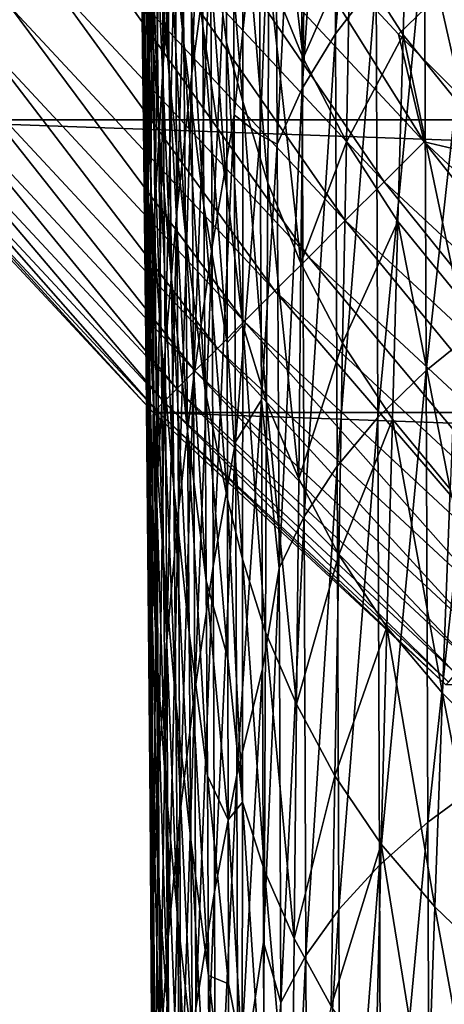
# Model space of a CAD drawing. Header units: metres. Extents: x -22 to 72, y -237 to 23.
# Tile 155 of 256: x -16.45 to -14.74, y -18.29 to -14.33. Entities that reach past the tile are written whole.
import ezdxf

# ---------------------------------------------------------------- set-up
doc = ezdxf.new("R2010")
doc.units = ezdxf.units.M
doc.layers.add('solid_509588_MEDIA_SW0001', color=7, linetype='CONTINUOUS')

msp = doc.modelspace()

# ---------------------------------------------------------------- linework, layer by layer
at = {"layer": 'solid_509588_MEDIA_SW0001'}
for points in [[(-15.440181, -13.834463, 132.530869), (-14.924617, -14.38914, 132.530869), (0, 0, 132.892746)], [(-14.924617, -14.38914, 132.530869), (-14.38914, -14.924617, 132.530869), (0, 0, 132.892746)], [(-15.02154, -12.469942, 282.823242), (-15.185749, -12.697794, 282.562439), (-15.178445, -14.388576, 283.456146)], [(-15.014462, -14.176081, 283.730377), (-15.02154, -12.469942, 282.823242), (-15.178445, -14.388576, 283.456146)], [(-15.185749, -12.697794, 282.562439), (-15.318484, -12.932799, 282.288483), (-15.311076, -14.607784, 283.168793)], [(-15.178445, -14.388576, 283.456146), (-15.185749, -12.697794, 282.562439), (-15.311076, -14.607784, 283.168793)], [(-15.685726, -12.757271, 279.319366), (-15.760731, -13.345161, 278.596893), (-15.75417, -14.547307, 279.300262)], [(-15.679429, -13.987035, 280.040466), (-15.685726, -12.757271, 279.319366), (-15.75417, -14.547307, 279.300262)], [(-15.82932, -12.782528, 277.107635), (-15.877216, -13.390611, 276.330811), (-15.869109, -14.512277, 277.047882)], [(-15.821771, -13.930984, 277.838531), (-15.82932, -12.782528, 277.107635), (-15.869109, -14.512277, 277.047882)], [(-15.972219, -12.846659, 270.745148), (-15.956707, -13.491767, 269.920654), (-15.944878, -14.409994, 270.694794)], [(-15.960352, -13.790325, 271.530396), (-15.972219, -12.846659, 270.745148), (-15.944878, -14.409994, 270.694794)], [(-15.921104, -12.922523, 274.779327), (-15.943139, -13.542968, 273.961182), (-15.933171, -14.586714, 274.695251)], [(-15.911733, -13.992513, 275.524567), (-15.921104, -12.922523, 274.779327), (-15.933171, -14.586714, 274.695251)], [(-15.318484, -12.932799, 282.288483), (-15.418763, -13.173359, 282.002563), (-15.411369, -14.832213, 282.86969)], [(-15.311076, -14.607784, 283.168793), (-15.318484, -12.932799, 282.288483), (-15.411369, -14.832213, 282.86969)], [(-15.801258, -12.956392, 263.618591), (-15.714978, -13.661201, 262.975708), (-15.710441, -14.358314, 263.782196)], [(-15.794077, -13.678051, 264.443756), (-15.801258, -12.956392, 263.618591), (-15.710441, -14.358314, 263.782196)], [(-15.864318, -12.990914, 265.143982), (-15.794077, -13.678051, 264.443756), (-15.786805, -14.424003, 265.24646)], [(-15.854942, -13.761731, 265.963409), (-15.864318, -12.990914, 265.143982), (-15.786805, -14.424003, 265.24646)], [(-15.910147, -13.091903, 266.712585), (-15.854942, -13.761731, 265.963409), (-15.845567, -14.556481, 266.757629)], [(-15.899249, -13.911848, 267.521484), (-15.910147, -13.091903, 266.712585), (-15.845567, -14.556481, 266.757629)], [(-15.963405, -13.161485, 272.364746), (-15.960352, -13.790325, 271.530396), (-15.948993, -14.757847, 272.281219)], [(-15.95232, -14.155, 273.125763), (-15.963405, -13.161485, 272.364746), (-15.948993, -14.757847, 272.281219)], [(-15.418763, -13.173359, 282.002563), (-15.484389, -13.749263, 281.886078), (-15.479764, -14.795541, 282.428925)], [(-15.411369, -14.832213, 282.86969), (-15.418763, -13.173359, 282.002563), (-15.479764, -14.795541, 282.428925)], [(-15.940415, -13.25895, 268.309814), (-15.899249, -13.911848, 267.521484), (-15.888497, -14.755355, 268.30246)], [(-15.92871, -14.128015, 269.103516), (-15.940415, -13.25895, 268.309814), (-15.888497, -14.755355, 268.30246)], [(-15.760731, -13.345161, 278.596893), (-15.821771, -13.930984, 277.838531), (-15.814836, -15.10526, 278.526672)], [(-15.75417, -14.547307, 279.300262), (-15.760731, -13.345161, 278.596893), (-15.814836, -15.10526, 278.526672)], [(-15.445397, -14.146722, 260.770844), (-15.441333, -13.351706, 259.670654), (-15.307269, -14.485667, 260.548401)], [(-15.441333, -13.351706, 259.670654), (-15.298647, -13.705723, 259.461609), (-15.307269, -14.485667, 260.548401)], [(-15.877216, -13.390611, 276.330811), (-15.911733, -13.992513, 275.524567), (-15.903053, -15.087059, 276.229858)], [(-15.869109, -14.512277, 277.047882), (-15.877216, -13.390611, 276.330811), (-15.903053, -15.087059, 276.229858)], [(-15.590359, -13.42745, 280.745392), (-15.679429, -13.987035, 280.040466), (-15.673579, -15.244147, 280.716309)], [(-15.584503, -14.713401, 281.440643), (-15.590359, -13.42745, 280.745392), (-15.673579, -15.244147, 280.716309)], [(-15.484389, -13.749263, 281.886078), (-15.590359, -13.42745, 280.745392), (-15.584503, -14.713401, 281.440643)], [(17.00452, -14.734195), (-17.00452, -14.734195), (-18.011908, -13.484106)], [(18.011908, -13.484106), (17.00452, -14.734195), (-18.011908, -13.484106)], [(-15.956707, -13.491767, 269.920654), (-15.92871, -14.128015, 269.103516), (-15.917327, -15.020263, 269.866699)], [(-15.944878, -14.409994, 270.694794), (-15.956707, -13.491767, 269.920654), (-15.917327, -15.020263, 269.866699)], [(-15.943139, -13.542968, 273.961182), (-15.95232, -14.155, 273.125763), (-15.941891, -15.172083, 273.850006)], [(-15.933171, -14.586714, 274.695251), (-15.943139, -13.542968, 273.961182), (-15.941891, -15.172083, 273.850006)], [(-15.794077, -13.678051, 264.443756), (-15.710441, -14.358314, 263.782196), (-15.70585, -15.078862, 264.567474)], [(-15.786805, -14.424003, 265.24646), (-15.794077, -13.678051, 264.443756), (-15.70585, -15.078862, 264.567474)], [(-15.714978, -13.661201, 262.975708), (-15.61606, -13.84853, 261.746033), (-15.614863, -14.423827, 262.454498)], [(-15.714978, -13.661201, 262.975708), (-15.614863, -14.423827, 262.454498), (-15.613655, -15.018634, 263.149536)], [(-15.710441, -14.358314, 263.782196), (-15.714978, -13.661201, 262.975708), (-15.613655, -15.018634, 263.149536)], [(-15.307269, -14.485667, 260.548401), (-15.298647, -13.705723, 259.461609), (-15.119903, -14.057496, 259.274353)], [(-15.119903, -14.057496, 259.274353), (-14.885529, -13.687018, 258.010132), (-14.905726, -14.392182, 259.094055)], [(-14.905726, -14.392182, 259.094055), (-14.885529, -13.687018, 258.010132), (-14.657718, -14.700506, 258.912994)], [(-14.885529, -13.687018, 258.010132), (-14.629803, -14.008239, 257.841522), (-14.657718, -14.700506, 258.912994)], [(-16.013649, -13.875906, 132.463425), (-14.982952, -14.982952, 132.463425), (-15.84139, -13.726642, 132.5121)], [(-15.854942, -13.761731, 265.963409), (-15.786805, -14.424003, 265.24646), (-15.779532, -15.19301, 266.02536)], [(-15.845567, -14.556481, 266.757629), (-15.854942, -13.761731, 265.963409), (-15.779532, -15.19301, 266.02536)], [(-15.84139, -13.726642, 132.5121), (-14.82178, -14.82178, 132.5121), (-15.440181, -13.834463, 132.530869)], [(-14.982952, -14.982952, 132.463425), (-14.82178, -14.82178, 132.5121), (-15.84139, -13.726642, 132.5121)], [(-15.479764, -14.795541, 282.428925), (-15.484389, -13.749263, 281.886078), (-15.584503, -14.713401, 281.440643)], [(-15.960352, -13.790325, 271.530396), (-15.944878, -14.409994, 270.694794), (-15.933555, -15.351036, 271.435913)], [(-15.948993, -14.757847, 272.281219), (-15.960352, -13.790325, 271.530396), (-15.933555, -15.351036, 271.435913)], [(-15.61606, -13.84853, 261.746033), (-15.548666, -13.804323, 261.007019), (-15.549384, -14.660277, 262.090912)], [(-15.549384, -14.660277, 262.090912), (-15.548666, -13.804323, 261.007019), (-15.449721, -14.986912, 261.841797)], [(-15.548666, -13.804323, 261.007019), (-15.445397, -14.146722, 260.770844), (-15.449721, -14.986912, 261.841797)], [(-14.597678, -13.777295, 284.234131), (-14.820389, -13.971845, 283.990082), (-14.813759, -15.740822, 284.83374)], [(-14.59149, -15.561294, 285.090302), (-14.597678, -13.777295, 284.234131), (-14.813759, -15.740822, 284.83374)], [(-14.82178, -14.82178, 132.5121), (-14.924617, -14.38914, 132.530869), (-15.440181, -13.834463, 132.530869)], [(-16.17971, -14.019799, 132.385696), (-15.138326, -15.138326, 132.385696), (-16.013649, -13.875906, 132.463425)], [(-15.138326, -15.138326, 132.385696), (-14.982952, -14.982952, 132.463425), (-16.013649, -13.875906, 132.463425)], [(-15.614863, -14.423827, 262.454498), (-15.61606, -13.84853, 261.746033), (-15.549384, -14.660277, 262.090912)], [(-15.899249, -13.911848, 267.521484), (-15.845567, -14.556481, 266.757629), (-15.836314, -15.37389, 267.525391)], [(-15.888497, -14.755355, 268.30246), (-15.899249, -13.911848, 267.521484), (-15.836314, -15.37389, 267.525391)], [(-15.821771, -13.930984, 277.838531), (-15.869109, -14.512277, 277.047882), (-15.861729, -15.658413, 277.723175)], [(-15.814836, -15.10526, 278.526672), (-15.821771, -13.930984, 277.838531), (-15.861729, -15.658413, 277.723175)], [(-15.911733, -13.992513, 275.524567), (-15.933171, -14.586714, 274.695251), (-15.92397, -15.653791, 275.390533)], [(-15.903053, -15.087059, 276.229858), (-15.911733, -13.992513, 275.524567), (-15.92397, -15.653791, 275.390533)], [(-15.679429, -13.987035, 280.040466), (-15.75417, -14.547307, 279.300262), (-15.748189, -15.775354, 279.95929)], [(-15.673579, -15.244147, 280.716309), (-15.679429, -13.987035, 280.040466), (-15.748189, -15.775354, 279.95929)], [(-14.820389, -13.971845, 283.990082), (-15.014462, -14.176081, 283.730377), (-15.007524, -15.929346, 284.561279)], [(-14.813759, -15.740822, 284.83374), (-14.820389, -13.971845, 283.990082), (-15.007524, -15.929346, 284.561279)], [(-16.336792, -14.15591, 132.280243), (-15.285296, -15.285296, 132.280243), (-16.17971, -14.019799, 132.385696)], [(-15.285296, -15.285296, 132.280243), (-15.138326, -15.138326, 132.385696), (-16.17971, -14.019799, 132.385696)], [(-15.307269, -14.485667, 260.548401), (-15.119903, -14.057496, 259.274353), (-15.134254, -14.822654, 260.347351)], [(-15.134254, -14.822654, 260.347351), (-15.119903, -14.057496, 259.274353), (-14.905726, -14.392182, 259.094055)], [(-16.482258, -14.281957, 132.148819), (-15.421399, -15.421399, 132.148819), (-16.336792, -14.15591, 132.280243)], [(-15.421399, -15.421399, 132.148819), (-15.285296, -15.285296, 132.280243), (-16.336792, -14.15591, 132.280243)], [(-15.95232, -14.155, 273.125763), (-15.948993, -14.757847, 272.281219), (-15.938311, -15.747842, 272.996582)], [(-15.941891, -15.172083, 273.850006), (-15.95232, -14.155, 273.125763), (-15.938311, -15.747842, 272.996582)], [(-15.92871, -14.128015, 269.103516), (-15.888497, -14.755355, 268.30246), (-15.878037, -15.621109, 269.054382)], [(-15.917327, -15.020263, 269.866699), (-15.92871, -14.128015, 269.103516), (-15.878037, -15.621109, 269.054382)], [(-15.449721, -14.986912, 261.841797), (-15.445397, -14.146722, 260.770844), (-15.31631, -15.310099, 261.606598)], [(-15.445397, -14.146722, 260.770844), (-15.307269, -14.485667, 260.548401), (-15.31631, -15.310099, 261.606598)], [(-15.014462, -14.176081, 283.730377), (-15.178445, -14.388576, 283.456146), (-15.171334, -16.125542, 284.274231)], [(-15.007524, -15.929346, 284.561279), (-15.014462, -14.176081, 283.730377), (-15.171334, -16.125542, 284.274231)], [(-16.613668, -14.395825, 131.993607), (-15.544353, -15.544353, 131.993607), (-16.482258, -14.281957, 132.148819)], [(-15.544353, -15.544353, 131.993607), (-15.421399, -15.421399, 132.148819), (-16.482258, -14.281957, 132.148819)], [(-15.710441, -14.358314, 263.782196), (-15.613655, -15.018634, 263.149536), (-15.612444, -15.629976, 263.827606)], [(-15.70585, -15.078862, 264.567474), (-15.710441, -14.358314, 263.782196), (-15.612444, -15.629976, 263.827606)], [(-16.728823, -14.495607, 131.817245), (-15.652095, -15.652095, 131.817245), (-16.613668, -14.395825, 131.993607)], [(-15.652095, -15.652095, 131.817245), (-15.544353, -15.544353, 131.993607), (-16.613668, -14.395825, 131.993607)], [(-15.178445, -14.388576, 283.456146), (-15.311076, -14.607784, 283.168793), (-15.303928, -16.327978, 283.974121)], [(-15.171334, -16.125542, 284.274231), (-15.178445, -14.388576, 283.456146), (-15.303928, -16.327978, 283.974121)], [(-15.134254, -14.822654, 260.347351), (-14.905726, -14.392182, 259.094055), (-14.926972, -15.143079, 260.15387)], [(-14.926972, -15.143079, 260.15387), (-14.905726, -14.392182, 259.094055), (-14.686918, -15.43791, 259.960785)], [(-14.82178, -14.82178, 132.5121), (-14.38914, -14.924617, 132.530869), (-14.924617, -14.38914, 132.530869)], [(-14.905726, -14.392182, 259.094055), (-14.657718, -14.700506, 258.912994), (-14.686918, -15.43791, 259.960785)], [(-15.944878, -14.409994, 270.694794), (-15.917327, -15.020263, 269.866699), (-15.906426, -15.934351, 270.598175)], [(-15.933555, -15.351036, 271.435913), (-15.944878, -14.409994, 270.694794), (-15.906426, -15.934351, 270.598175)], [(-15.786805, -14.424003, 265.24646), (-15.70585, -15.078862, 264.567474), (-15.70126, -15.821649, 265.33017)], [(-15.779532, -15.19301, 266.02536), (-15.786805, -14.424003, 265.24646), (-15.70126, -15.821649, 265.33017)], [(-15.614863, -14.423827, 262.454498), (-15.549384, -14.660277, 262.090912), (-15.550166, -15.559295, 263.141388)], [(-15.613655, -15.018634, 263.149536), (-15.614863, -14.423827, 262.454498), (-15.550166, -15.559295, 263.141388)], [(-16.825788, -14.579629, 131.622665), (-15.74282, -15.74282, 131.622665), (-16.728823, -14.495607, 131.817245)], [(-15.74282, -15.74282, 131.622665), (-15.652095, -15.652095, 131.817245), (-16.728823, -14.495607, 131.817245)], [(-15.869109, -14.512277, 277.047882), (-15.903053, -15.087059, 276.229858), (-15.895207, -16.204777, 276.89447)], [(-15.861729, -15.658413, 277.723175), (-15.869109, -14.512277, 277.047882), (-15.895207, -16.204777, 276.89447)], [(-15.31631, -15.310099, 261.606598), (-15.307269, -14.485667, 260.548401), (-15.134254, -14.822654, 260.347351)], [(-15.845567, -14.556481, 266.757629), (-15.779532, -15.19301, 266.02536), (-15.772352, -15.983835, 266.779114)], [(-15.836314, -15.37389, 267.525391), (-15.845567, -14.556481, 266.757629), (-15.772352, -15.983835, 266.779114)], [(-15.75417, -14.547307, 279.300262), (-15.814836, -15.10526, 278.526672), (-15.808617, -16.304014, 279.171448)], [(-15.748189, -15.775354, 279.95929), (-15.75417, -14.547307, 279.300262), (-15.808617, -16.304014, 279.171448)], [(-16.902941, -14.646482, 131.413147), (-15.815006, -15.815006, 131.413147), (-16.825788, -14.579629, 131.622665)], [(-15.815006, -15.815006, 131.413147), (-15.74282, -15.74282, 131.622665), (-16.825788, -14.579629, 131.622665)], [(-15.933171, -14.586714, 274.695251), (-15.941891, -15.172083, 273.850006), (-15.932281, -16.211338, 274.536682)], [(-15.92397, -15.653791, 275.390533), (-15.933171, -14.586714, 274.695251), (-15.932281, -16.211338, 274.536682)], [(-15.311076, -14.607784, 283.168793), (-15.411369, -14.832213, 282.86969), (-15.404307, -16.535271, 283.662506)], [(-15.303928, -16.327978, 283.974121), (-15.311076, -14.607784, 283.168793), (-15.404307, -16.535271, 283.662506)], [(-16.958986, -14.695045, 131.192184), (-15.867444, -15.867444, 131.192184), (-16.902941, -14.646482, 131.413147)], [(-15.867444, -15.867444, 131.192184), (-15.815006, -15.815006, 131.413147), (-16.902941, -14.646482, 131.413147)], [(-15.550166, -15.559295, 263.141388), (-15.549384, -14.660277, 262.090912), (-15.454202, -15.869501, 262.880066)], [(-15.549384, -14.660277, 262.090912), (-15.449721, -14.986912, 261.841797), (-15.454202, -15.869501, 262.880066)], [(-16.992985, -14.724504, 130.963501), (-15.899254, -15.899254, 130.963501), (-16.958986, -14.695045, 131.192184)], [(-15.899254, -15.899254, 130.963501), (-15.867444, -15.867444, 131.192184), (-16.958986, -14.695045, 131.192184)], [(-15.584503, -14.713401, 281.440643), (-15.673579, -15.244147, 280.716309), (-15.668239, -16.527349, 281.346222)], [(-15.579018, -16.026939, 282.08902), (-15.584503, -14.713401, 281.440643), (-15.668239, -16.527349, 281.346222)], [(-15.479764, -14.795541, 282.428925), (-15.584503, -14.713401, 281.440643), (-15.579018, -16.026939, 282.08902)], [(15.90965, -15.910117), (-15.90965, -15.910117), (-17.00452, -14.734195)], [(-17.004366, -14.734366, 130.73114), (-17.00452, -14.734195), (-15.90965, -15.910117)], [(17.00452, -14.734195), (15.90965, -15.910117), (-17.00452, -14.734195)], [(-16.992985, -14.724504, 130.963501), (-17.004366, -14.734366, 130.73114), (-15.909903, -15.909903, 130.73114)], [(-15.909903, -15.909903, 130.73114), (-17.004366, -14.734366, 130.73114), (-15.90965, -15.910117)], [(-16.992985, -14.724504, 130.963501), (-15.909903, -15.909903, 130.73114), (-15.899254, -15.899254, 130.963501)], [(-15.948993, -14.757847, 272.281219), (-15.933555, -15.351036, 271.435913), (-15.922906, -16.313524, 272.142914)], [(-15.938311, -15.747842, 272.996582), (-15.948993, -14.757847, 272.281219), (-15.922906, -16.313524, 272.142914)], [(-15.888497, -14.755355, 268.30246), (-15.836314, -15.37389, 267.525391), (-15.827307, -16.212677, 268.265442)], [(-15.878037, -15.621109, 269.054382), (-15.888497, -14.755355, 268.30246), (-15.827307, -16.212677, 268.265442)], [(-15.475302, -15.859385, 282.941956), (-15.479764, -14.795541, 282.428925), (-15.579018, -16.026939, 282.08902)], [(-15.411369, -14.832213, 282.86969), (-15.479764, -14.795541, 282.428925), (-15.475302, -15.859385, 282.941956)], [(-15.404307, -16.535271, 283.662506), (-15.411369, -14.832213, 282.86969), (-15.475302, -15.859385, 282.941956)], [(-15.31631, -15.310099, 261.606598), (-15.134254, -14.822654, 260.347351), (-15.149188, -15.631579, 261.392334)], [(-15.149188, -15.631579, 261.392334), (-15.134254, -14.822654, 260.347351), (-14.926972, -15.143079, 260.15387)], [(-14.982952, -14.982952, 132.463425), (-13.875906, -16.013649, 132.463425), (-14.82178, -14.82178, 132.5121)], [(-14.82178, -14.82178, 132.5121), (-13.726642, -15.84139, 132.5121), (-14.38914, -14.924617, 132.530869)], [(-13.875906, -16.013649, 132.463425), (-13.726642, -15.84139, 132.5121), (-14.82178, -14.82178, 132.5121)], [(-15.454202, -15.869501, 262.880066), (-15.449721, -14.986912, 261.841797), (-15.325603, -16.176294, 262.632813)], [(-15.449721, -14.986912, 261.841797), (-15.31631, -15.310099, 261.606598), (-15.325603, -16.176294, 262.632813)], [(-15.138326, -15.138326, 132.385696), (-14.019799, -16.17971, 132.385696), (-14.982952, -14.982952, 132.463425)], [(-14.019799, -16.17971, 132.385696), (-13.875906, -16.013649, 132.463425), (-14.982952, -14.982952, 132.463425)], [(-15.917327, -15.020263, 269.866699), (-15.878037, -15.621109, 269.054382), (-15.868015, -16.507799, 269.77597)], [(-15.906426, -15.934351, 270.598175), (-15.917327, -15.020263, 269.866699), (-15.868015, -16.507799, 269.77597)], [(-15.612444, -15.629976, 263.827606), (-15.613655, -15.018634, 263.149536), (-15.550166, -15.559295, 263.141388)], [(-15.903053, -15.087059, 276.229858), (-15.92397, -15.653791, 275.390533), (-15.915689, -16.742805, 276.046234)], [(-15.895207, -16.204777, 276.89447), (-15.903053, -15.087059, 276.229858), (-15.915689, -16.742805, 276.046234)], [(-15.814836, -15.10526, 278.526672), (-15.861729, -15.658413, 277.723175), (-15.855198, -16.82765, 278.356079)], [(-15.808617, -16.304014, 279.171448), (-15.814836, -15.10526, 278.526672), (-15.855198, -16.82765, 278.356079)], [(-15.70585, -15.078862, 264.567474), (-15.612444, -15.629976, 263.827606), (-15.611236, -16.25666, 264.48761)], [(-15.70126, -15.821649, 265.33017), (-15.70585, -15.078862, 264.567474), (-15.611236, -16.25666, 264.48761)], [(-15.285296, -15.285296, 132.280243), (-14.15591, -16.336792, 132.280243), (-15.138326, -15.138326, 132.385696)], [(-15.149188, -15.631579, 261.392334), (-14.926972, -15.143079, 260.15387), (-14.948964, -15.937087, 261.186218)], [(-14.15591, -16.336792, 132.280243), (-14.019799, -16.17971, 132.385696), (-15.138326, -15.138326, 132.385696)], [(-14.948964, -15.937087, 261.186218), (-14.926972, -15.143079, 260.15387), (-14.717037, -16.217873, 260.981476)], [(-14.926972, -15.143079, 260.15387), (-14.686918, -15.43791, 259.960785), (-14.717037, -16.217873, 260.981476)], [(-15.941891, -15.172083, 273.850006), (-15.938311, -15.747842, 272.996582), (-15.928476, -16.758923, 273.675598)], [(-15.932281, -16.211338, 274.536682), (-15.941891, -15.172083, 273.850006), (-15.928476, -16.758923, 273.675598)], [(-15.779532, -15.19301, 266.02536), (-15.70126, -15.821649, 265.33017), (-15.696722, -16.585476, 266.06897)], [(-15.772352, -15.983835, 266.779114), (-15.779532, -15.19301, 266.02536), (-15.696722, -16.585476, 266.06897)], [(-15.673579, -15.244147, 280.716309), (-15.748189, -15.775354, 279.95929), (-15.742869, -17.028, 280.573303)], [(-15.668239, -16.527349, 281.346222), (-15.673579, -15.244147, 280.716309), (-15.742869, -17.028, 280.573303)], [(-15.421399, -15.421399, 132.148819), (-14.281957, -16.482258, 132.148819), (-15.285296, -15.285296, 132.280243)], [(-14.281957, -16.482258, 132.148819), (-14.15591, -16.336792, 132.280243), (-15.285296, -15.285296, 132.280243)], [(-15.325603, -16.176294, 262.632813), (-15.31631, -15.310099, 261.606598), (-15.149188, -15.631579, 261.392334)], [(-15.933555, -15.351036, 271.435913), (-15.906426, -15.934351, 270.598175), (-15.896172, -16.868935, 271.296906)], [(-15.922906, -16.313524, 272.142914), (-15.933555, -15.351036, 271.435913), (-15.896172, -16.868935, 271.296906)], [(-15.836314, -15.37389, 267.525391), (-15.772352, -15.983835, 266.779114), (-15.765353, -16.795237, 267.506439)], [(-15.827307, -16.212677, 268.265442), (-15.836314, -15.37389, 267.525391), (-15.765353, -16.795237, 267.506439)], [(-15.544353, -15.544353, 131.993607), (-14.395825, -16.613668, 131.993607), (-15.421399, -15.421399, 132.148819)], [(-14.395825, -16.613668, 131.993607), (-14.281957, -16.482258, 132.148819), (-15.421399, -15.421399, 132.148819)], [(-15.652095, -15.652095, 131.817245), (-14.495607, -16.728823, 131.817245), (-15.544353, -15.544353, 131.993607)], [(-14.495607, -16.728823, 131.817245), (-14.395825, -16.613668, 131.993607), (-15.544353, -15.544353, 131.993607)], [(-15.612444, -15.629976, 263.827606), (-15.550166, -15.559295, 263.141388), (-15.550969, -16.498552, 264.154938)], [(-15.550969, -16.498552, 264.154938), (-15.550166, -15.559295, 263.141388), (-15.458734, -16.791721, 263.882202)], [(-15.550166, -15.559295, 263.141388), (-15.454202, -15.869501, 262.880066), (-15.458734, -16.791721, 263.882202)], [(-14.59149, -15.561294, 285.090302), (-14.813759, -15.740822, 284.83374), (-14.807231, -17.555862, 285.598419)], [(-14.585357, -17.392244, 285.866791), (-14.59149, -15.561294, 285.090302), (-14.807231, -17.555862, 285.598419)], [(-15.878037, -15.621109, 269.054382), (-15.827307, -16.212677, 268.265442), (-15.818666, -17.071566, 268.976501)], [(-15.868015, -16.507799, 269.77597), (-15.878037, -15.621109, 269.054382), (-15.818666, -17.071566, 268.976501)], [(-15.92397, -15.653791, 275.390533), (-15.932281, -16.211338, 274.536682), (-15.923655, -17.271368, 275.184906)], [(-15.915689, -16.742805, 276.046234), (-15.92397, -15.653791, 275.390533), (-15.923655, -17.271368, 275.184906)], [(-15.861729, -15.658413, 277.723175), (-15.895207, -16.204777, 276.89447), (-15.888332, -17.344275, 277.51767)], [(-15.855198, -16.82765, 278.356079), (-15.861729, -15.658413, 277.723175), (-15.888332, -17.344275, 277.51767)], [(-15.74282, -15.74282, 131.622665), (-14.579629, -16.825788, 131.622665), (-15.652095, -15.652095, 131.817245)], [(-14.579629, -16.825788, 131.622665), (-14.495607, -16.728823, 131.817245), (-15.652095, -15.652095, 131.817245)], [(-15.611236, -16.25666, 264.48761), (-15.612444, -15.629976, 263.827606), (-15.550969, -16.498552, 264.154938)], [(-15.325603, -16.176294, 262.632813), (-15.149188, -15.631579, 261.392334), (-15.16447, -16.481604, 262.405914)], [(-15.16447, -16.481604, 262.405914), (-15.149188, -15.631579, 261.392334), (-14.948964, -15.937087, 261.186218)], [(-15.815006, -15.815006, 131.413147), (-14.646482, -16.902941, 131.413147), (-15.74282, -15.74282, 131.622665)], [(-14.646482, -16.902941, 131.413147), (-14.579629, -16.825788, 131.622665), (-15.74282, -15.74282, 131.622665)], [(-14.813759, -15.740822, 284.83374), (-15.007524, -15.929346, 284.561279), (-15.000743, -17.727734, 285.313965)], [(-14.807231, -17.555862, 285.598419), (-14.813759, -15.740822, 284.83374), (-15.000743, -17.727734, 285.313965)], [(-15.938311, -15.747842, 272.996582), (-15.922906, -16.313524, 272.142914), (-15.913101, -17.296089, 272.814819)], [(-15.928476, -16.758923, 273.675598), (-15.938311, -15.747842, 272.996582), (-15.913101, -17.296089, 272.814819)], [(-15.748189, -15.775354, 279.95929), (-15.808617, -16.304014, 279.171448), (-15.803214, -17.525906, 279.772125)], [(-15.742869, -17.028, 280.573303), (-15.748189, -15.775354, 279.95929), (-15.803214, -17.525906, 279.772125)], [(-15.867444, -15.867444, 131.192184), (-14.695045, -16.958986, 131.192184), (-15.815006, -15.815006, 131.413147)], [(-14.695045, -16.958986, 131.192184), (-14.646482, -16.902941, 131.413147), (-15.815006, -15.815006, 131.413147)], [(-15.70126, -15.821649, 265.33017), (-15.611236, -16.25666, 264.48761), (-15.610036, -16.896242, 265.127167)], [(-15.696722, -16.585476, 266.06897), (-15.70126, -15.821649, 265.33017), (-15.610036, -16.896242, 265.127167)], [(-15.475302, -15.859385, 282.941956), (-15.579018, -16.026939, 282.08902), (-15.57395, -17.366858, 282.689789)], [(-15.471019, -16.940208, 283.424805), (-15.475302, -15.859385, 282.941956), (-15.57395, -17.366858, 282.689789)], [(-15.404307, -16.535271, 283.662506), (-15.475302, -15.859385, 282.941956), (-15.471019, -16.940208, 283.424805)], [(-15.899254, -15.899254, 130.963501), (-15.909903, -15.909903, 130.73114), (-14.734366, -17.004366, 130.73114)], [(-15.899254, -15.899254, 130.963501), (-14.724504, -16.992985, 130.963501), (-15.867444, -15.867444, 131.192184)], [(-15.899254, -15.899254, 130.963501), (-14.734366, -17.004366, 130.73114), (-14.724504, -16.992985, 130.963501)], [(-14.724504, -16.992985, 130.963501), (-14.695045, -16.958986, 131.192184), (-15.867444, -15.867444, 131.192184)], [(-15.458734, -16.791721, 263.882202), (-15.454202, -15.869501, 262.880066), (-15.33498, -17.081533, 263.623566)], [(-15.454202, -15.869501, 262.880066), (-15.325603, -16.176294, 262.632813), (-15.33498, -17.081533, 263.623566)], [(-15.909903, -15.909903, 130.73114), (-15.90965, -15.910117), (-14.734352, -17.004372)], [(-14.734366, -17.004366, 130.73114), (-15.909903, -15.909903, 130.73114), (-14.734352, -17.004372)], [(14.734352, -17.004372), (-14.734352, -17.004372), (-15.90965, -15.910117)], [(15.90965, -15.910117), (14.734352, -17.004372), (-15.90965, -15.910117)], [(-15.906426, -15.934351, 270.598175), (-15.868015, -16.507799, 269.77597), (-15.858576, -17.414108, 270.466095)], [(-15.896172, -16.868935, 271.296906), (-15.906426, -15.934351, 270.598175), (-15.858576, -17.414108, 270.466095)], [(-15.007524, -15.929346, 284.561279), (-15.171334, -16.125542, 284.274231), (-15.164448, -17.906647, 285.014801)], [(-15.16447, -16.481604, 262.405914), (-14.948964, -15.937087, 261.186218), (-14.971403, -16.771585, 262.187653)], [(-15.000743, -17.727734, 285.313965), (-15.007524, -15.929346, 284.561279), (-15.164448, -17.906647, 285.014801)], [(-14.971403, -16.771585, 262.187653), (-14.948964, -15.937087, 261.186218), (-14.747706, -17.037817, 261.971741)], [(-14.948964, -15.937087, 261.186218), (-14.717037, -16.217873, 260.981476), (-14.747706, -17.037817, 261.971741)], [(-15.772352, -15.983835, 266.779114), (-15.696722, -16.585476, 266.06897), (-15.692288, -17.369146, 266.782471)], [(-15.765353, -16.795237, 267.506439), (-15.772352, -15.983835, 266.779114), (-15.692288, -17.369146, 266.782471)], [(-15.579018, -16.026939, 282.08902), (-15.668239, -16.527349, 281.346222), (-15.663473, -17.835382, 281.929474)], [(-15.57395, -17.366858, 282.689789), (-15.579018, -16.026939, 282.08902), (-15.663473, -17.835382, 281.929474)], [(-15.171334, -16.125542, 284.274231), (-15.303928, -16.327978, 283.974121), (-15.297077, -18.09129, 284.702698)], [(-15.164448, -17.906647, 285.014801), (-15.171334, -16.125542, 284.274231), (-15.297077, -18.09129, 284.702698)], [(-15.33498, -17.081533, 263.623566), (-15.325603, -16.176294, 262.632813), (-15.16447, -16.481604, 262.405914)], [(-15.932281, -16.211338, 274.536682), (-15.928476, -16.758923, 273.675598), (-15.919658, -17.789696, 274.317322)], [(-15.923655, -17.271368, 275.184906), (-15.932281, -16.211338, 274.536682), (-15.919658, -17.789696, 274.317322)], [(-15.895207, -16.204777, 276.89447), (-15.915689, -16.742805, 276.046234), (-15.908481, -17.852354, 276.661591)], [(-15.888332, -17.344275, 277.51767), (-15.895207, -16.204777, 276.89447), (-15.908481, -17.852354, 276.661591)], [(-15.827307, -16.212677, 268.265442), (-15.765353, -16.795237, 267.506439), (-15.758629, -17.625977, 268.205994)], [(-15.818666, -17.071566, 268.976501), (-15.827307, -16.212677, 268.265442), (-15.758629, -17.625977, 268.205994)], [(-14.747706, -17.037817, 261.971741), (-14.717037, -16.217873, 260.981476), (-14.495872, -17.2873, 261.769165)], [(-15.611236, -16.25666, 264.48761), (-15.550969, -16.498552, 264.154938), (-15.551751, -17.475231, 265.128113)], [(-15.610036, -16.896242, 265.127167), (-15.611236, -16.25666, 264.48761), (-15.551751, -17.475231, 265.128113)], [(-15.922906, -16.313524, 272.142914), (-15.896172, -16.868935, 271.296906), (-15.886721, -17.822662, 271.961731)], [(-15.913101, -17.296089, 272.814819), (-15.922906, -16.313524, 272.142914), (-15.886721, -17.822662, 271.961731)], [(-15.808617, -16.304014, 279.171448), (-15.855198, -16.82765, 278.356079), (-15.849637, -18.018614, 278.945892)], [(-15.803214, -17.525906, 279.772125), (-15.808617, -16.304014, 279.171448), (-15.849637, -18.018614, 278.945892)], [(-15.303928, -16.327978, 283.974121), (-15.404307, -16.535271, 283.662506), (-15.397625, -18.280396, 284.379272)], [(-15.297077, -18.09129, 284.702698), (-15.303928, -16.327978, 283.974121), (-15.397625, -18.280396, 284.379272)], [(-15.33498, -17.081533, 263.623566), (-15.16447, -16.481604, 262.405914), (-15.179866, -17.37006, 263.384644)], [(-15.179866, -17.37006, 263.384644), (-15.16447, -16.481604, 262.405914), (-14.971403, -16.771585, 262.187653)], [(-15.868015, -16.507799, 269.77597), (-15.818666, -17.071566, 268.976501), (-15.810516, -17.949272, 269.657318)], [(-15.858576, -17.414108, 270.466095), (-15.868015, -16.507799, 269.77597), (-15.810516, -17.949272, 269.657318)], [(-15.668239, -16.527349, 281.346222), (-15.742869, -17.028, 280.573303), (-15.738295, -18.303936, 281.141602)], [(-15.663473, -17.835382, 281.929474), (-15.668239, -16.527349, 281.346222), (-15.738295, -18.303936, 281.141602)], [(-15.551751, -17.475231, 265.128113), (-15.550969, -16.498552, 264.154938), (-15.463214, -17.750801, 264.844696)], [(-15.550969, -16.498552, 264.154938), (-15.458734, -16.791721, 263.882202), (-15.463214, -17.750801, 264.844696)], [(-15.404307, -16.535271, 283.662506), (-15.471019, -16.940208, 283.424805), (-15.46693, -18.037283, 283.876953)], [(-15.397625, -18.280396, 284.379272), (-15.404307, -16.535271, 283.662506), (-15.46693, -18.037283, 283.876953)], [(-15.696722, -16.585476, 266.06897), (-15.610036, -16.896242, 265.127167), (-15.608853, -17.546061, 265.744049)], [(-15.692288, -17.369146, 266.782471), (-15.696722, -16.585476, 266.06897), (-15.608853, -17.546061, 265.744049)], [(-15.928476, -16.758923, 273.675598), (-15.913101, -17.296089, 272.814819), (-15.904309, -18.29735, 273.450531)], [(-15.919658, -17.789696, 274.317322), (-15.928476, -16.758923, 273.675598), (-15.904309, -18.29735, 273.450531)], [(-15.915689, -16.742805, 276.046234), (-15.923655, -17.271368, 275.184906), (-15.916177, -18.350769, 275.793793)], [(-15.908481, -17.852354, 276.661591), (-15.915689, -16.742805, 276.046234), (-15.916177, -18.350769, 275.793793)], [(-15.179866, -17.37006, 263.384644), (-14.971403, -16.771585, 262.187653), (-14.99399, -17.643955, 263.154785)], [(-14.99399, -17.643955, 263.154785), (-14.971403, -16.771585, 262.187653), (-14.778558, -17.895168, 262.928162)], [(-14.971403, -16.771585, 262.187653), (-14.747706, -17.037817, 261.971741), (-14.778558, -17.895168, 262.928162)], [(-15.765353, -16.795237, 267.506439), (-15.692288, -17.369146, 266.782471), (-15.688011, -18.171461, 267.46936)], [(-15.758629, -17.625977, 268.205994), (-15.765353, -16.795237, 267.506439), (-15.688011, -18.171461, 267.46936)], [(-15.463214, -17.750801, 264.844696), (-15.458734, -16.791721, 263.882202), (-15.344274, -18.023096, 264.575378)], [(-15.458734, -16.791721, 263.882202), (-15.33498, -17.081533, 263.623566), (-15.344274, -18.023096, 264.575378)], [(-15.855198, -16.82765, 278.356079), (-15.888332, -17.344275, 277.51767), (-15.882566, -18.504158, 278.098755)], [(-15.849637, -18.018614, 278.945892), (-15.855198, -16.82765, 278.356079), (-15.882566, -18.504158, 278.098755)], [(-15.896172, -16.868935, 271.296906), (-15.858576, -17.414108, 270.466095), (-15.849866, -18.338715, 271.123535)], [(-15.886721, -17.822662, 271.961731), (-15.896172, -16.868935, 271.296906), (-15.849866, -18.338715, 271.123535)], [(-15.608853, -17.546061, 265.744049), (-15.610036, -16.896242, 265.127167), (-15.551751, -17.475231, 265.128113)], [(-15.471019, -16.940208, 283.424805), (-15.57395, -17.366858, 282.689789), (-15.569345, -18.731941, 283.242126)], [(-15.46693, -18.037283, 283.876953), (-15.471019, -16.940208, 283.424805), (-15.569345, -18.731941, 283.242126)], [(-15.742869, -17.028, 280.573303), (-15.803214, -17.525906, 279.772125), (-15.798733, -18.769587, 280.328094)], [(-15.738295, -18.303936, 281.141602), (-15.742869, -17.028, 280.573303), (-15.798733, -18.769587, 280.328094)], [(-14.778558, -17.895168, 262.928162), (-14.747706, -17.037817, 261.971741), (-14.535859, -18.130705, 262.7146)], [(-14.747706, -17.037817, 261.971741), (-14.495872, -17.2873, 261.769165), (-14.535859, -18.130705, 262.7146)], [(-15.818666, -17.071566, 268.976501), (-15.758629, -17.625977, 268.205994), (-15.752269, -18.474812, 268.876465)], [(-15.810516, -17.949272, 269.657318), (-15.818666, -17.071566, 268.976501), (-15.752269, -18.474812, 268.876465)], [(-15.344274, -18.023096, 264.575378), (-15.33498, -17.081533, 263.623566), (-15.179866, -17.37006, 263.384644)], [(-15.923655, -17.271368, 275.184906), (-15.919658, -17.789696, 274.317322), (-15.912025, -18.838766, 274.920776)], [(-15.916177, -18.350769, 275.793793), (-15.923655, -17.271368, 275.184906), (-15.912025, -18.838766, 274.920776)], [(-15.913101, -17.296089, 272.814819), (-15.886721, -17.822662, 271.961731), (-15.878238, -18.794184, 272.591583)], [(-15.904309, -18.29735, 273.450531), (-15.913101, -17.296089, 272.814819), (-15.878238, -18.794184, 272.591583)], [(-15.888332, -17.344275, 277.51767), (-15.908481, -17.852354, 276.661591), (-15.902499, -18.98103, 277.235779)], [(-15.882566, -18.504158, 278.098755), (-15.888332, -17.344275, 277.51767), (-15.902499, -18.98103, 277.235779)], [(-15.692288, -17.369146, 266.782471), (-15.608853, -17.546061, 265.744049), (-15.607691, -18.204874, 266.337646)], [(-15.688011, -18.171461, 267.46936), (-15.692288, -17.369146, 266.782471), (-15.607691, -18.204874, 266.337646)], [(-15.57395, -17.366858, 282.689789), (-15.663473, -17.835382, 281.929474), (-15.659344, -19.166979, 282.465363)], [(-15.569345, -18.731941, 283.242126), (-15.57395, -17.366858, 282.689789), (-15.659344, -19.166979, 282.465363)], [(-15.344274, -18.023096, 264.575378), (-15.179866, -17.37006, 263.384644), (-15.195145, -18.294279, 264.325104)], [(-15.195145, -18.294279, 264.325104), (-15.179866, -17.37006, 263.384644), (-14.99399, -17.643955, 263.154785)], [(-14.585357, -17.392244, 285.866791), (-14.807231, -17.555862, 285.598419), (-14.800818, -19.415005, 286.282013)], [(-14.579286, -19.268223, 286.56134), (-14.585357, -17.392244, 285.866791), (-14.800818, -19.415005, 286.282013)], [(-15.858576, -17.414108, 270.466095), (-15.810516, -17.949272, 269.657318), (-15.802979, -18.844515, 270.30661)], [(-15.849866, -18.338715, 271.123535), (-15.858576, -17.414108, 270.466095), (-15.802979, -18.844515, 270.30661)], [(-15.608853, -17.546061, 265.744049), (-15.551751, -17.475231, 265.128113), (-15.552469, -18.486513, 266.057526)], [(-15.552469, -18.486513, 266.057526), (-15.551751, -17.475231, 265.128113), (-15.467538, -18.743975, 265.76416)], [(-15.551751, -17.475231, 265.128113), (-15.463214, -17.750801, 264.844696), (-15.467538, -18.743975, 265.76416)], [(-15.803214, -17.525906, 279.772125), (-15.849637, -18.018614, 278.945892), (-15.845168, -19.229925, 279.491882)], [(-15.798733, -18.769587, 280.328094), (-15.803214, -17.525906, 279.772125), (-15.845168, -19.229925, 279.491882)], [(-15.607691, -18.204874, 266.337646), (-15.608853, -17.546061, 265.744049), (-15.552469, -18.486513, 266.057526)], [(-14.807231, -17.555862, 285.598419), (-15.000743, -17.727734, 285.313965), (-14.994141, -19.569246, 285.986359)], [(-14.800818, -19.415005, 286.282013), (-14.807231, -17.555862, 285.598419), (-14.994141, -19.569246, 285.986359)], [(-15.758629, -17.625977, 268.205994), (-15.688011, -18.171461, 267.46936), (-15.683943, -18.99122, 268.128204)], [(-15.752269, -18.474812, 268.876465), (-15.758629, -17.625977, 268.205994), (-15.683943, -18.99122, 268.128204)], [(-15.195145, -18.294279, 264.325104), (-14.99399, -17.643955, 263.154785), (-15.016423, -18.551584, 264.084229)], [(-15.016423, -18.551584, 264.084229), (-14.99399, -17.643955, 263.154785), (-14.809225, -18.787357, 263.847443)], [(-14.99399, -17.643955, 263.154785), (-14.778558, -17.895168, 262.928162), (-14.809225, -18.787357, 263.847443)], [(-15.467538, -18.743975, 265.76416), (-15.463214, -17.750801, 264.844696), (-15.353315, -18.998268, 265.484863)], [(-15.463214, -17.750801, 264.844696), (-15.344274, -18.023096, 264.575378), (-15.353315, -18.998268, 265.484863)], [(-15.000743, -17.727734, 285.313965), (-15.164448, -17.906647, 285.014801), (-15.157811, -19.729851, 285.675964)], [(-14.994141, -19.569246, 285.986359), (-15.000743, -17.727734, 285.313965), (-15.157811, -19.729851, 285.675964)], [(-15.919658, -17.789696, 274.317322), (-15.904309, -18.29735, 273.450531), (-15.896699, -19.315931, 274.049103)], [(-15.912025, -18.838766, 274.920776), (-15.919658, -17.789696, 274.317322), (-15.896699, -19.315931, 274.049103)], [(-15.886721, -17.822662, 271.961731), (-15.849866, -18.338715, 271.123535), (-15.842031, -19.280298, 271.74707)], [(-15.878238, -18.794184, 272.591583), (-15.886721, -17.822662, 271.961731), (-15.842031, -19.280298, 271.74707)], [(-15.663473, -17.835382, 281.929474), (-15.738295, -18.303936, 281.141602), (-15.734546, -19.601851, 281.663574)], [(-15.659344, -19.166979, 282.465363), (-15.663473, -17.835382, 281.929474), (-15.734546, -19.601851, 281.663574)], [(-15.908481, -17.852354, 276.661591), (-15.916177, -18.350769, 275.793793), (-15.910009, -19.44813, 276.362549)], [(-15.902499, -18.98103, 277.235779), (-15.908481, -17.852354, 276.661591), (-15.910009, -19.44813, 276.362549)], [(-15.164448, -17.906647, 285.014801), (-15.297077, -18.09129, 284.702698), (-15.29056, -19.895636, 285.352661)], [(-15.157811, -19.729851, 285.675964), (-15.164448, -17.906647, 285.014801), (-15.29056, -19.895636, 285.352661)], [(-14.809225, -18.787357, 263.847443), (-14.778558, -17.895168, 262.928162), (-14.575628, -19.008526, 263.623291)], [(-14.778558, -17.895168, 262.928162), (-14.535859, -18.130705, 262.7146), (-14.575628, -19.008526, 263.623291)], [(-15.810516, -17.949272, 269.657318), (-15.752269, -18.474812, 268.876465), (-15.746366, -19.340498, 269.516541)], [(-15.802979, -18.844515, 270.30661), (-15.810516, -17.949272, 269.657318), (-15.746366, -19.340498, 269.516541)], [(-15.849637, -18.018614, 278.945892), (-15.882566, -18.504158, 278.098755), (-15.878049, -19.683029, 278.636993)], [(-15.845168, -19.229925, 279.491882), (-15.849637, -18.018614, 278.945892), (-15.878049, -19.683029, 278.636993)], [(-15.463052, -19.150021, 284.298004), (-15.46693, -18.037283, 283.876953), (-15.569345, -18.731941, 283.242126)], [(-15.397625, -18.280396, 284.379272), (-15.46693, -18.037283, 283.876953), (-15.463052, -19.150021, 284.298004)], [(-15.353315, -18.998268, 265.484863), (-15.344274, -18.023096, 264.575378), (-15.195145, -18.294279, 264.325104)], [(-15.297077, -18.09129, 284.702698), (-15.397625, -18.280396, 284.379272), (-15.391371, -20.065456, 285.01828)], [(-15.29056, -19.895636, 285.352661), (-15.297077, -18.09129, 284.702698), (-15.391371, -20.065456, 285.01828)], [(-15.688011, -18.171461, 267.46936), (-15.607691, -18.204874, 266.337646), (-15.606556, -18.869301, 266.905548)], [(-15.683943, -18.99122, 268.128204), (-15.688011, -18.171461, 267.46936), (-15.606556, -18.869301, 266.905548)], [(-15.606556, -18.869301, 266.905548), (-15.607691, -18.204874, 266.337646), (-15.552469, -18.486513, 266.057526)], [(-15.391371, -20.065456, 285.01828), (-15.397625, -18.280396, 284.379272), (-15.463052, -19.150021, 284.298004)]]:
    msp.add_3dface(points, dxfattribs=at)

doc.saveas('drawing.dxf')
